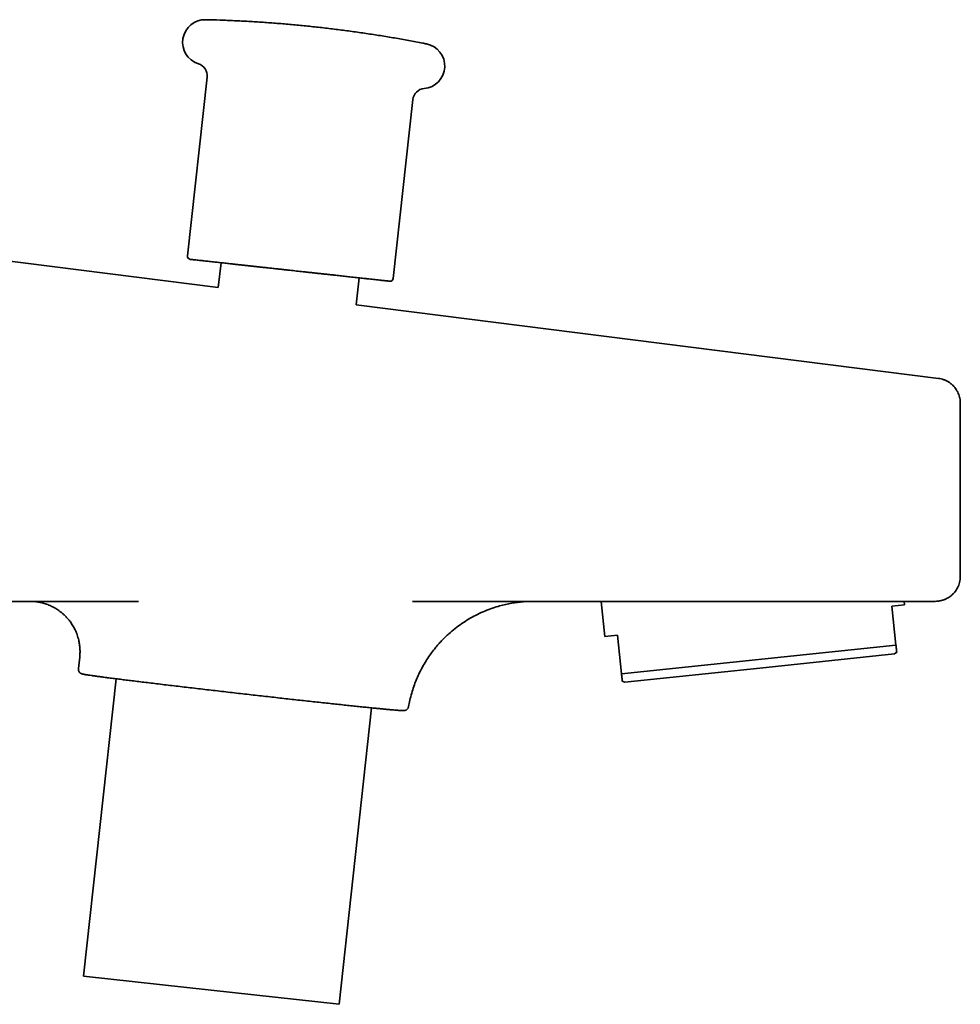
# Model space of a CAD drawing. Header units: millimetres. Extents: x 8 to 1795, y 12 to 2812.
# Tile 25 of 31: x 1295 to 1370, y 1519 to 1597. Entities that reach past the tile are written whole.
import ezdxf

# ---------------------------------------------------------------- set-up
doc = ezdxf.new("R2010")
doc.units = ezdxf.units.MM

msp = doc.modelspace()

# ---------------------------------------------------------------- linework, layer by layer
at = {"color": 7, "linetype": 'Continuous', "lineweight": 35}
for p, q in [((1309.759, 1592.921), (1308.2, 1578.673)), ((1324.602, 1576.877), (1326.161, 1591.126)), ((1310.645, 1576.156), (1285.039, 1579.387)), ((1310.877, 1578.128), (1310.645, 1576.156)), ((1321.652, 1574.768), (1321.87, 1576.925)), ((1368.057, 1568.913), (1321.652, 1574.768)), ((1369.807, 1553.14), (1369.807, 1566.929)), ((1263.786, 1551.14), (1304.297, 1551.14)), ((1326.137, 1551.14), (1362.623, 1551.14)), ((1341.186, 1551.14), (1341.48, 1548.341)), ((1364.354, 1550.746), (1365.349, 1550.85)), ((1364.679, 1547.655), (1364.354, 1550.746)), ((1365.349, 1550.85), (1365.318, 1551.14)), ((1342.475, 1548.446), (1341.48, 1548.341)), ((1342.8, 1545.356), (1342.475, 1548.446)), ((1342.8, 1545.356), (1364.679, 1547.655)), ((1353.812, 1545.817), (1364.553, 1546.946)), ((1364.553, 1546.946), (1364.74, 1547.081)), ((1299.604, 1546.688), (1299.501, 1545.783)), ((1343.071, 1544.688), (1353.812, 1545.817)), ((1302.499, 1544.97), (1299.903, 1521.254)), ((1342.86, 1544.782), (1343.071, 1544.688)), ((1320.281, 1519.024), (1322.867, 1542.651)), ((1325.825, 1542.76), (1325.825, 1542.76)), ((1299.903, 1521.254), (1310.087, 1520.14)), ((1310.087, 1520.14), (1320.281, 1519.024))]:
    msp.add_line(p, q, dxfattribs=at)
for centre, radius, start, end in [((1309.611, 1595.699), 1.8, 88.63685, 252.42533), ((1326.907, 1593.806), 1.8, 275.0817, 78.87018), ((1308.765, 1593.03), 1, 353.75351, 72.42533), ((1327.155, 1591.017), 1, 95.0817, 173.75351), ((1308.448, 1578.645), 0.25, 173.75351, 263.75351), ((1324.353, 1576.904), 0.25, 263.75351, 353.75351)]:
    msp.add_arc(centre, radius, start, end, dxfattribs=at)
for points, knots in [([(1327.241, 1595.574), (1327.144, 1595.593), (1326.673, 1595.687), (1325.828, 1595.844), (1324.704, 1596.043), (1323.577, 1596.229), (1322.449, 1596.403), (1321.319, 1596.565), (1320.187, 1596.714), (1319.053, 1596.85), (1317.917, 1596.974), (1316.781, 1597.086), (1315.643, 1597.185), (1314.503, 1597.272), (1313.363, 1597.346), (1312.222, 1597.408), (1311.08, 1597.456), (1310.229, 1597.486), (1309.757, 1597.495), (1309.667, 1597.497)], [0, 0, 0, 0, 0.0167887, 0.0812717, 0.1457608, 0.2102558, 0.2747569, 0.339264, 0.4037771, 0.4682962, 0.5328212, 0.5973523, 0.6618893, 0.7264324, 0.7909814, 0.8555365, 0.9200976, 0.9846647, 1, 1, 1, 1]), ([(1308.421, 1578.397), (1308.424, 1578.397), (1308.43, 1578.396), (1308.477, 1578.391), (1308.553, 1578.382), (1308.659, 1578.371), (1308.793, 1578.356), (1308.954, 1578.339), (1309.14, 1578.318), (1309.335, 1578.297), (1309.533, 1578.275), (1309.727, 1578.254), (1309.933, 1578.231), (1310.15, 1578.208), (1310.361, 1578.185), (1310.564, 1578.162), (1310.758, 1578.141), (1310.958, 1578.119), (1311.165, 1578.097), (1311.378, 1578.073), (1311.624, 1578.046), (1311.904, 1578.016), (1312.221, 1577.981), (1312.548, 1577.945), (1312.872, 1577.91), (1313.19, 1577.875), (1313.503, 1577.841), (1313.82, 1577.806), (1314.162, 1577.768), (1314.528, 1577.728), (1314.919, 1577.686), (1315.298, 1577.644), (1315.664, 1577.604), (1316.016, 1577.565), (1316.252, 1577.54), (1316.369, 1577.527)], [0, 0, 0, 0, 0.039405, 0.079173, 0.118593, 0.158054, 0.196873, 0.235733, 0.273686, 0.311679, 0.341164, 0.37066, 0.399662, 0.428116, 0.456612, 0.47891, 0.501158, 0.523383, 0.545613, 0.567875, 0.590196, 0.620449, 0.650644, 0.680849, 0.711133, 0.738174, 0.765178, 0.792195, 0.819271, 0.851243, 0.883197, 0.915214, 0.943474, 0.971718, 1, 1, 1, 1]), ([(1316.369, 1577.527), (1316.458, 1577.517), (1316.634, 1577.498), (1316.898, 1577.469), (1317.162, 1577.44), (1317.437, 1577.41), (1317.721, 1577.379), (1318.016, 1577.347), (1318.307, 1577.315), (1318.598, 1577.283), (1318.886, 1577.251), (1319.171, 1577.22), (1319.452, 1577.189), (1319.734, 1577.159), (1320.001, 1577.129), (1320.252, 1577.102), (1320.481, 1577.077), (1320.706, 1577.052), (1320.927, 1577.028), (1321.161, 1577.002), (1321.406, 1576.976), (1321.66, 1576.948), (1321.904, 1576.921), (1322.139, 1576.895), (1322.389, 1576.868), (1322.649, 1576.84), (1322.915, 1576.81), (1323.164, 1576.783), (1323.395, 1576.758), (1323.604, 1576.735), (1323.79, 1576.715), (1323.951, 1576.697), (1324.086, 1576.682), (1324.192, 1576.671), (1324.268, 1576.662), (1324.317, 1576.657), (1324.323, 1576.656), (1324.326, 1576.656)], [0, 0, 0, 0, 0.021193, 0.042369, 0.06355, 0.084762, 0.108738, 0.132694, 0.156662, 0.180677, 0.204901, 0.229091, 0.253283, 0.277511, 0.303311, 0.324583, 0.345833, 0.367084, 0.38836, 0.409685, 0.436426, 0.463104, 0.489764, 0.516455, 0.543222, 0.578779, 0.614376, 0.651219, 0.688102, 0.726042, 0.764022, 0.802828, 0.841676, 0.881083, 0.920531, 0.960244, 1, 1, 1, 1]), ([(1369.807, 1566.929), (1369.806, 1566.978), (1369.803, 1567.082), (1369.784, 1567.246), (1369.747, 1567.427), (1369.687, 1567.621), (1369.599, 1567.826), (1369.49, 1568.016), (1369.365, 1568.188), (1369.231, 1568.339), (1369.075, 1568.48), (1368.9, 1568.609), (1368.707, 1568.72), (1368.5, 1568.81), (1368.282, 1568.878), (1368.132, 1568.902), (1368.057, 1568.914)], [0, 0, 0, 0, 0.050734, 0.107765, 0.171335, 0.241602, 0.318588, 0.40213, 0.46888, 0.538834, 0.611632, 0.686824, 0.763876, 0.842189, 0.921117, 1, 1, 1, 1]), ([(1367.807, 1551.14), (1367.87, 1551.142), (1367.985, 1551.145), (1368.141, 1551.167), (1368.267, 1551.193), (1368.364, 1551.219), (1368.439, 1551.243), (1368.508, 1551.267), (1368.591, 1551.3), (1368.702, 1551.35), (1368.841, 1551.426), (1369.005, 1551.535), (1369.186, 1551.684), (1369.347, 1551.857), (1369.482, 1552.041), (1369.59, 1552.226), (1369.682, 1552.432), (1369.752, 1552.656), (1369.798, 1552.895), (1369.804, 1553.058), (1369.807, 1553.14)], [0, 0, 0, 0, 0.060163, 0.110524, 0.150367, 0.182294, 0.206774, 0.225483, 0.252594, 0.291242, 0.341723, 0.404263, 0.478886, 0.565246, 0.628958, 0.697076, 0.76902, 0.844067, 0.921371, 1, 1, 1, 1]), ([(1295.631, 1551.14), (1295.677, 1551.14), (1295.778, 1551.139), (1295.95, 1551.129), (1296.138, 1551.109), (1296.33, 1551.08), (1296.515, 1551.042), (1296.695, 1550.997), (1296.939, 1550.924), (1297.245, 1550.808), (1297.605, 1550.626), (1297.891, 1550.444), (1298.113, 1550.277), (1298.287, 1550.133), (1298.473, 1549.959), (1298.67, 1549.747), (1298.87, 1549.493), (1299.067, 1549.196), (1299.25, 1548.855), (1299.41, 1548.473), (1299.523, 1548.089), (1299.593, 1547.718), (1299.628, 1547.369), (1299.635, 1547.023), (1299.613, 1546.796), (1299.603, 1546.688)], [0, 0, 0, 0, 0.021928, 0.048215, 0.077709, 0.106211, 0.134237, 0.161726, 0.188626, 0.247418, 0.307164, 0.36761, 0.397996, 0.430509, 0.468196, 0.511074, 0.559005, 0.611809, 0.669217, 0.73079, 0.795886, 0.846596, 0.898649, 0.951711, 1, 1, 1, 1]), ([(1325.829, 1542.759), (1325.86, 1542.927), (1325.925, 1543.284), (1326.064, 1543.816), (1326.232, 1544.349), (1326.423, 1544.855), (1326.648, 1545.368), (1326.908, 1545.88), (1327.202, 1546.383), (1327.502, 1546.836), (1327.792, 1547.228), (1328.065, 1547.564), (1328.316, 1547.849), (1328.556, 1548.102), (1328.791, 1548.334), (1329.108, 1548.629), (1329.53, 1548.984), (1330.056, 1549.371), (1330.603, 1549.721), (1331.165, 1550.033), (1331.753, 1550.311), (1332.354, 1550.549), (1332.921, 1550.733), (1333.445, 1550.871), (1333.925, 1550.973), (1334.318, 1551.036), (1334.628, 1551.076), (1334.861, 1551.1), (1335.073, 1551.116), (1335.265, 1551.128), (1335.438, 1551.135), (1335.61, 1551.14), (1335.718, 1551.14), (1335.774, 1551.14)], [0, 0, 0, 0, 0.035871, 0.076166, 0.115298, 0.153131, 0.189544, 0.232893, 0.273668, 0.311715, 0.346909, 0.375941, 0.40255, 0.426698, 0.449125, 0.471847, 0.517604, 0.564778, 0.608797, 0.653793, 0.699655, 0.745252, 0.789266, 0.824708, 0.859009, 0.892165, 0.908326, 0.924581, 0.941467, 0.954815, 0.968926, 0.983945, 1, 1, 1, 1]), ([(1362.623, 1551.14), (1362.777, 1551.14), (1363.085, 1551.14), (1363.542, 1551.14), (1363.991, 1551.14), (1364.408, 1551.14), (1364.792, 1551.14), (1365.142, 1551.14), (1365.478, 1551.14), (1365.799, 1551.14), (1366.125, 1551.14), (1366.446, 1551.14), (1366.75, 1551.14), (1367.011, 1551.14), (1367.209, 1551.14), (1367.357, 1551.14), (1367.464, 1551.14), (1367.544, 1551.14), (1367.599, 1551.14), (1367.613, 1551.14), (1367.62, 1551.14)], [0, 0, 0, 0, 0.060382, 0.120236, 0.180082, 0.240438, 0.291885, 0.343206, 0.395202, 0.447582, 0.500005, 0.565571, 0.631069, 0.695335, 0.759532, 0.807902, 0.855869, 0.903697, 0.951652, 1, 1, 1, 1]), ([(1367.62, 1551.14), (1367.657, 1551.14), (1367.733, 1551.14), (1367.789, 1551.14), (1367.814, 1551.14), (1367.807, 1551.14), (1367.807, 1551.14)], [0, 0, 0, 0, 0.333408, 0.666726, 0.999999, 1, 1, 1, 1]), ([(1364.74, 1547.082), (1364.74, 1547.082), (1364.74, 1547.076), (1364.738, 1547.097), (1364.733, 1547.148), (1364.724, 1547.234), (1364.712, 1547.347), (1364.697, 1547.485), (1364.685, 1547.599), (1364.679, 1547.655)], [0, 0, 0, 0, 0.006441, 0.177767, 0.349095, 0.511293, 0.673722, 0.836773, 1, 1, 1, 1]), ([(1299.501, 1545.783), (1299.5, 1545.749), (1299.497, 1545.683), (1299.521, 1545.598), (1299.554, 1545.53), (1299.591, 1545.479), (1299.626, 1545.444), (1299.662, 1545.414), (1299.684, 1545.401), (1299.703, 1545.392), (1299.727, 1545.381), (1299.753, 1545.372), (1299.791, 1545.359), (1299.845, 1545.344), (1299.926, 1545.326), (1300.029, 1545.306), (1300.159, 1545.284), (1300.323, 1545.259), (1300.531, 1545.229), (1300.793, 1545.192), (1301.097, 1545.151), (1301.442, 1545.106), (1301.829, 1545.055), (1302.259, 1545), (1302.712, 1544.943), (1303.182, 1544.884), (1303.663, 1544.824), (1304.176, 1544.761), (1304.72, 1544.695), (1305.291, 1544.625), (1305.885, 1544.554), (1306.496, 1544.481), (1307.123, 1544.406), (1307.762, 1544.331), (1308.413, 1544.254), (1309.072, 1544.177), (1309.739, 1544.099), (1310.41, 1544.022), (1311.084, 1543.944), (1311.758, 1543.866), (1312.431, 1543.789), (1313.102, 1543.713), (1313.767, 1543.638), (1314.426, 1543.564), (1315.077, 1543.49), (1315.721, 1543.418), (1316.359, 1543.347), (1316.991, 1543.277), (1317.616, 1543.209), (1318.231, 1543.141), (1318.834, 1543.076), (1319.423, 1543.012), (1319.997, 1542.95), (1320.553, 1542.891), (1321.089, 1542.834), (1321.604, 1542.78), (1322.094, 1542.73), (1322.559, 1542.682), (1322.997, 1542.638), (1323.403, 1542.597), (1323.772, 1542.561), (1324.099, 1542.53), (1324.385, 1542.503), (1324.63, 1542.482), (1324.839, 1542.464), (1325.014, 1542.45), (1325.157, 1542.44), (1325.272, 1542.433), (1325.352, 1542.429), (1325.405, 1542.428), (1325.448, 1542.428), (1325.527, 1542.44), (1325.618, 1542.474), (1325.709, 1542.533), (1325.777, 1542.617), (1325.814, 1542.698), (1325.822, 1542.742), (1325.826, 1542.76)], [0, 0, 0, 0, 0.002773, 0.005384, 0.007875, 0.010295, 0.012696, 0.015135, 0.019325, 0.023736, 0.028263, 0.032906, 0.037667, 0.047359, 0.057506, 0.070183, 0.083513, 0.097502, 0.114792, 0.132346, 0.150165, 0.168248, 0.186596, 0.205208, 0.224086, 0.240821, 0.257759, 0.2749, 0.292244, 0.30975, 0.327199, 0.34456, 0.361833, 0.379018, 0.396114, 0.413122, 0.430043, 0.446875, 0.463619, 0.480275, 0.496843, 0.513323, 0.529715, 0.546018, 0.562234, 0.578412, 0.594687, 0.611068, 0.627554, 0.644145, 0.660843, 0.677645, 0.694554, 0.711568, 0.728687, 0.745913, 0.763244, 0.78068, 0.798223, 0.815871, 0.833407, 0.850374, 0.866759, 0.882561, 0.897781, 0.91242, 0.926477, 0.939953, 0.952848, 0.961122, 0.969127, 0.976944, 0.98279, 0.988697, 0.994726, 0.997808, 1, 1, 1, 1]), ([(1342.86, 1544.782), (1342.86, 1544.782), (1342.861, 1544.776), (1342.858, 1544.798), (1342.853, 1544.848), (1342.844, 1544.934), (1342.832, 1545.047), (1342.818, 1545.186), (1342.806, 1545.299), (1342.8, 1545.356)], [0, 0, 0, 0, 0.006441, 0.177767, 0.349095, 0.511293, 0.673722, 0.836773, 1, 1, 1, 1])]:
    msp.add_open_spline(points, degree=3, knots=knots, dxfattribs=at)

doc.saveas('drawing.dxf')
